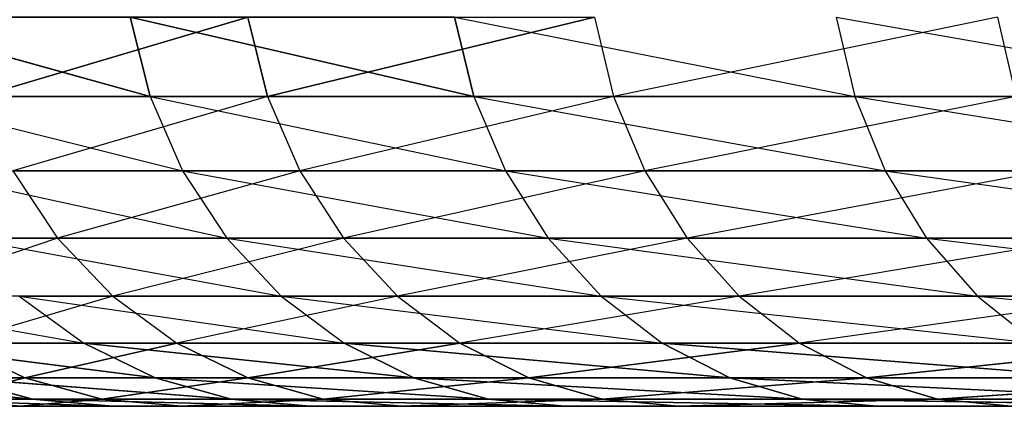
# Model space of a CAD drawing. Extents: x 7 to 15.9, y 0 to 36.5.
# Tile 8 of 256: x 7.517 to 7.5589, y 0 to 0.0164. Entities that reach past the tile are written whole.
import ezdxf

# ---------------------------------------------------------------- set-up
doc = ezdxf.new("R2010")
doc.units = 0
doc.header["$LTSCALE"] = 2.54
doc.layers.get('0').update_dxf_attribs({"color": 13, "linetype": 'CONTINUOUS'})

# ---------------------------------------------------------------- blocks, each defined once
blk = doc.blocks.new('SZCZOTKA_WC_EQULA_STL')
at = {"color": 0}
for p, q in [((7.510445, 0.016527, 18.551259), (7.522591, 0.01316, 18.585655)), ((7.510445, 0.016527, 18.551259), (7.522591, 0.01316, 18.585655)), ((7.526757, 0.016527, 18.228987), (7.515349, 0.01316, 18.263635)), ((7.526757, 0.016527, 18.228987), (7.515349, 0.01316, 18.263635)), ((7.521744, 0.016527, 18.585966), (7.536369, 0.01316, 18.619383)), ((7.521744, 0.016527, 18.585966), (7.536369, 0.01316, 18.619383)), ((7.521744, 0.016527, 18.585966), (7.522591, 0.01316, 18.585655)), ((7.521744, 0.016527, 18.585966), (7.522591, 0.01316, 18.585655)), ((7.526757, 0.016527, 18.228987), (7.527595, 0.01316, 18.229323)), ((7.526757, 0.016527, 18.228987), (7.527595, 0.01316, 18.229323)), ((7.541503, 0.016527, 18.195599), (7.527595, 0.01316, 18.229323)), ((7.541503, 0.016527, 18.195599), (7.527595, 0.01316, 18.229323)), ((7.535546, 0.016527, 18.619757), (7.552572, 0.01316, 18.652017)), ((7.535546, 0.016527, 18.619757), (7.536369, 0.01316, 18.619383)), ((7.541503, 0.016527, 18.195599), (7.542314, 0.01316, 18.195993)), ((7.558646, 0.016527, 18.163376), (7.542314, 0.01316, 18.195993)), ((7.551778, 0.016527, 18.652448), (7.571112, 0.01316, 18.68338)), ((7.551778, 0.016527, 18.652448), (7.552572, 0.01316, 18.652017)), ((7.558646, 0.016527, 18.163376), (7.559427, 0.01316, 18.163829)), ((7.511314, 0.01316, 18.551012), (7.523975, 0.01, 18.585149)), ((7.511314, 0.01316, 18.551012), (7.522591, 0.01316, 18.585655)), ((7.527595, 0.01316, 18.229323), (7.515349, 0.01316, 18.263635)), ((7.527595, 0.01316, 18.229323), (7.516753, 0.01, 18.264081)), ((7.522591, 0.01316, 18.585655), (7.537711, 0.01, 18.618777)), ((7.522591, 0.01316, 18.585655), (7.523975, 0.01, 18.585149)), ((7.522591, 0.01316, 18.585655), (7.536369, 0.01316, 18.619383)), ((7.527595, 0.01316, 18.229323), (7.528963, 0.01, 18.229868)), ((7.542314, 0.01316, 18.195993), (7.527595, 0.01316, 18.229323)), ((7.542314, 0.01316, 18.195993), (7.528963, 0.01, 18.229868)), ((7.536369, 0.01316, 18.619383), (7.552572, 0.01316, 18.652017)), ((7.536369, 0.01316, 18.619383), (7.553867, 0.01, 18.651314)), ((7.536369, 0.01316, 18.619383), (7.537711, 0.01, 18.618777)), ((7.559427, 0.01316, 18.163829), (7.542314, 0.01316, 18.195993)), ((7.542314, 0.01316, 18.195993), (7.543639, 0.01, 18.196638)), ((7.559427, 0.01316, 18.163829), (7.543639, 0.01, 18.196638)), ((7.552572, 0.01316, 18.652017), (7.571112, 0.01316, 18.68338)), ((7.552572, 0.01316, 18.652017), (7.572353, 0.01, 18.682584)), ((7.552572, 0.01316, 18.652017), (7.553867, 0.01, 18.651314)), ((7.51273, 0.01, 18.550607), (7.523975, 0.01, 18.585149)), ((7.51273, 0.01, 18.550607), (7.525852, 0.007144, 18.58446)), ((7.528963, 0.01, 18.229868), (7.516753, 0.01, 18.264081)), ((7.516753, 0.01, 18.264081), (7.518659, 0.007144, 18.264682)), ((7.528963, 0.01, 18.229868), (7.518659, 0.007144, 18.264682)), ((7.523975, 0.01, 18.585149), (7.537711, 0.01, 18.618777)), ((7.523975, 0.01, 18.585149), (7.539534, 0.007144, 18.617955)), ((7.523975, 0.01, 18.585149), (7.525852, 0.007144, 18.58446)), ((7.543639, 0.01, 18.196638), (7.528963, 0.01, 18.229868)), ((7.528963, 0.01, 18.229868), (7.530821, 0.007144, 18.230608)), ((7.543639, 0.01, 18.196638), (7.530821, 0.007144, 18.230608)), ((7.537711, 0.01, 18.618777), (7.553867, 0.01, 18.651314)), ((7.537711, 0.01, 18.618777), (7.555624, 0.007144, 18.65036)), ((7.537711, 0.01, 18.618777), (7.539534, 0.007144, 18.617955)), ((7.560701, 0.01, 18.164568), (7.543639, 0.01, 18.196638)), ((7.543639, 0.01, 18.196638), (7.545438, 0.007144, 18.197511)), ((7.560701, 0.01, 18.164568), (7.545438, 0.007144, 18.197511)), ((7.553867, 0.01, 18.651314), (7.572353, 0.01, 18.682584)), ((7.553867, 0.01, 18.651314), (7.574036, 0.007144, 18.681505)), ((7.553867, 0.01, 18.651314), (7.555624, 0.007144, 18.65036)), ((7.518659, 0.007144, 18.264682), (7.509018, 0.007144, 18.299554)), ((7.518659, 0.007144, 18.264682), (7.511417, 0.004679, 18.300125)), ((7.514652, 0.007144, 18.550058), (7.525852, 0.007144, 18.58446)), ((7.514652, 0.007144, 18.550058), (7.528167, 0.004679, 18.583612)), ((7.530821, 0.007144, 18.230608), (7.518659, 0.007144, 18.264682)), ((7.518659, 0.007144, 18.264682), (7.52101, 0.004679, 18.265427)), ((7.530821, 0.007144, 18.230608), (7.52101, 0.004679, 18.265427)), ((7.525852, 0.007144, 18.58446), (7.539534, 0.007144, 18.617955)), ((7.525852, 0.007144, 18.58446), (7.54178, 0.004679, 18.61694)), ((7.525852, 0.007144, 18.58446), (7.528167, 0.004679, 18.583612)), ((7.545438, 0.007144, 18.197511), (7.530821, 0.007144, 18.230608)), ((7.530821, 0.007144, 18.230608), (7.533112, 0.004679, 18.23152)), ((7.545438, 0.007144, 18.197511), (7.533112, 0.004679, 18.23152)), ((7.539534, 0.007144, 18.617955), (7.555624, 0.007144, 18.65036)), ((7.539534, 0.007144, 18.617955), (7.55779, 0.004679, 18.649185)), ((7.539534, 0.007144, 18.617955), (7.54178, 0.004679, 18.61694)), ((7.562431, 0.007144, 18.16557), (7.545438, 0.007144, 18.197511)), ((7.545438, 0.007144, 18.197511), (7.547655, 0.004679, 18.198589)), ((7.562431, 0.007144, 18.16557), (7.547655, 0.004679, 18.198589)), ((7.555624, 0.007144, 18.65036), (7.574036, 0.007144, 18.681505)), ((7.555624, 0.007144, 18.65036), (7.57611, 0.004679, 18.680173)), ((7.555624, 0.007144, 18.65036), (7.55779, 0.004679, 18.649185)), ((7.508407, 0.004679, 18.514426), (7.519769, 0.00268, 18.548596)), ((7.52101, 0.004679, 18.265427), (7.511417, 0.004679, 18.300125)), ((7.52101, 0.004679, 18.265427), (7.514195, 0.00268, 18.300786)), ((7.517023, 0.004679, 18.54938), (7.528167, 0.004679, 18.583612)), ((7.517023, 0.004679, 18.54938), (7.530849, 0.00268, 18.582629)), ((7.517023, 0.004679, 18.54938), (7.519769, 0.00268, 18.548596)), ((7.533112, 0.004679, 18.23152), (7.52101, 0.004679, 18.265427)), ((7.52101, 0.004679, 18.265427), (7.523734, 0.00268, 18.266287)), ((7.533112, 0.004679, 18.23152), (7.523734, 0.00268, 18.266287)), ((7.528167, 0.004679, 18.583612), (7.54178, 0.004679, 18.61694)), ((7.528167, 0.004679, 18.583612), (7.544382, 0.00268, 18.615764)), ((7.528167, 0.004679, 18.583612), (7.530849, 0.00268, 18.582629)), ((7.547655, 0.004679, 18.198589), (7.533112, 0.004679, 18.23152)), ((7.533112, 0.004679, 18.23152), (7.535764, 0.00268, 18.232578)), ((7.547655, 0.004679, 18.198589), (7.535764, 0.00268, 18.232578)), ((7.54178, 0.004679, 18.61694), (7.55779, 0.004679, 18.649185)), ((7.54178, 0.004679, 18.61694), (7.5603, 0.00268, 18.647821)), ((7.54178, 0.004679, 18.61694), (7.544382, 0.00268, 18.615764)), ((7.564564, 0.004679, 18.166808), (7.547655, 0.004679, 18.198589)), ((7.547655, 0.004679, 18.198589), (7.550224, 0.00268, 18.199837)), ((7.564564, 0.004679, 18.166808), (7.550224, 0.00268, 18.199837)), ((7.55779, 0.004679, 18.649185), (7.57611, 0.004679, 18.680173)), ((7.55779, 0.004679, 18.649185), (7.578514, 0.00268, 18.678633)), ((7.55779, 0.004679, 18.649185), (7.5603, 0.00268, 18.647821)), ((7.511203, 0.00268, 18.513844), (7.519769, 0.00268, 18.548596)), ((7.511203, 0.00268, 18.513844), (7.522807, 0.001206, 18.547728)), ((7.511203, 0.00268, 18.513844), (7.522807, 0.001206, 18.547728)), ((7.514195, 0.00268, 18.300786), (7.517269, 0.001206, 18.301515)), ((7.514195, 0.00268, 18.300786), (7.517269, 0.001206, 18.301515)), ((7.523734, 0.00268, 18.266287), (7.514195, 0.00268, 18.300786)), ((7.523734, 0.00268, 18.266287), (7.517269, 0.001206, 18.301515)), ((7.523734, 0.00268, 18.266287), (7.517269, 0.001206, 18.301515)), ((7.519769, 0.00268, 18.548596), (7.530849, 0.00268, 18.582629)), ((7.519769, 0.00268, 18.548596), (7.533815, 0.001206, 18.581543)), ((7.519769, 0.00268, 18.548596), (7.533815, 0.001206, 18.581543)), ((7.519769, 0.00268, 18.548596), (7.522807, 0.001206, 18.547728)), ((7.519769, 0.00268, 18.548596), (7.522807, 0.001206, 18.547728)), ((7.523734, 0.00268, 18.266287), (7.526746, 0.001206, 18.267239)), ((7.523734, 0.00268, 18.266287), (7.526746, 0.001206, 18.267239)), ((7.535764, 0.00268, 18.232578), (7.523734, 0.00268, 18.266287)), ((7.535764, 0.00268, 18.232578), (7.526746, 0.001206, 18.267239)), ((7.535764, 0.00268, 18.232578), (7.526746, 0.001206, 18.267239)), ((7.530849, 0.00268, 18.582629), (7.544382, 0.00268, 18.615764)), ((7.530849, 0.00268, 18.582629), (7.547263, 0.001206, 18.614464)), ((7.530849, 0.00268, 18.582629), (7.547263, 0.001206, 18.614464)), ((7.530849, 0.00268, 18.582629), (7.533815, 0.001206, 18.581543)), ((7.530849, 0.00268, 18.582629), (7.533815, 0.001206, 18.581543)), ((7.535764, 0.00268, 18.232578), (7.538699, 0.001206, 18.233748)), ((7.535764, 0.00268, 18.232578), (7.538699, 0.001206, 18.233748)), ((7.550224, 0.00268, 18.199837), (7.535764, 0.00268, 18.232578)), ((7.550224, 0.00268, 18.199837), (7.538699, 0.001206, 18.233748)), ((7.550224, 0.00268, 18.199837), (7.538699, 0.001206, 18.233748)), ((7.544382, 0.00268, 18.615764), (7.5603, 0.00268, 18.647821)), ((7.544382, 0.00268, 18.615764), (7.563076, 0.001206, 18.646313)), ((7.544382, 0.00268, 18.615764), (7.563076, 0.001206, 18.646313)), ((7.544382, 0.00268, 18.615764), (7.547263, 0.001206, 18.614464)), ((7.544382, 0.00268, 18.615764), (7.547263, 0.001206, 18.614464)), ((7.550224, 0.00268, 18.199837), (7.553065, 0.001206, 18.201219)), ((7.550224, 0.00268, 18.199837), (7.553065, 0.001206, 18.201219)), ((7.567034, 0.00268, 18.168239), (7.550224, 0.00268, 18.199837)), ((7.567034, 0.00268, 18.168239), (7.553065, 0.001206, 18.201219)), ((7.567034, 0.00268, 18.168239), (7.553065, 0.001206, 18.201219)), ((7.508328, 0.001206, 18.478145), (7.517593, 0.000304, 18.512515)), ((7.508328, 0.001206, 18.478145), (7.517593, 0.000304, 18.512515)), ((7.517269, 0.001206, 18.301515), (7.51032, 0.001206, 18.336391)), ((7.517269, 0.001206, 18.301515), (7.51032, 0.001206, 18.336391)), ((7.517269, 0.001206, 18.301515), (7.513644, 0.000304, 18.336926)), ((7.517269, 0.001206, 18.301515), (7.513644, 0.000304, 18.336926)), ((7.514297, 0.001206, 18.513202), (7.522807, 0.001206, 18.547728)), ((7.514297, 0.001206, 18.513202), (7.522807, 0.001206, 18.547728)), ((7.514297, 0.001206, 18.513202), (7.526044, 0.000304, 18.546803)), ((7.514297, 0.001206, 18.513202), (7.526044, 0.000304, 18.546803)), ((7.514297, 0.001206, 18.513202), (7.517593, 0.000304, 18.512515)), ((7.514297, 0.001206, 18.513202), (7.517593, 0.000304, 18.512515)), ((7.526746, 0.001206, 18.267239), (7.517269, 0.001206, 18.301515)), ((7.517269, 0.001206, 18.301515), (7.520545, 0.000304, 18.302293)), ((7.517269, 0.001206, 18.301515), (7.520545, 0.000304, 18.302293)), ((7.526746, 0.001206, 18.267239), (7.517269, 0.001206, 18.301515)), ((7.526746, 0.001206, 18.267239), (7.520545, 0.000304, 18.302293)), ((7.526746, 0.001206, 18.267239), (7.520545, 0.000304, 18.302293)), ((7.522807, 0.001206, 18.547728), (7.533815, 0.001206, 18.581543)), ((7.522807, 0.001206, 18.547728), (7.533815, 0.001206, 18.581543)), ((7.522807, 0.001206, 18.547728), (7.536977, 0.000304, 18.580385)), ((7.522807, 0.001206, 18.547728), (7.536977, 0.000304, 18.580385)), ((7.522807, 0.001206, 18.547728), (7.526044, 0.000304, 18.546803)), ((7.522807, 0.001206, 18.547728), (7.526044, 0.000304, 18.546803)), ((7.538699, 0.001206, 18.233748), (7.526746, 0.001206, 18.267239)), ((7.526746, 0.001206, 18.267239), (7.529956, 0.000304, 18.268256)), ((7.526746, 0.001206, 18.267239), (7.529956, 0.000304, 18.268256)), ((7.538699, 0.001206, 18.233748), (7.526746, 0.001206, 18.267239)), ((7.538699, 0.001206, 18.233748), (7.529956, 0.000304, 18.268256)), ((7.538699, 0.001206, 18.233748), (7.529956, 0.000304, 18.268256)), ((7.533815, 0.001206, 18.581543), (7.547263, 0.001206, 18.614464)), ((7.533815, 0.001206, 18.581543), (7.547263, 0.001206, 18.614464)), ((7.533815, 0.001206, 18.581543), (7.550331, 0.000304, 18.613077)), ((7.533815, 0.001206, 18.581543), (7.550331, 0.000304, 18.613077)), ((7.533815, 0.001206, 18.581543), (7.536977, 0.000304, 18.580385)), ((7.533815, 0.001206, 18.581543), (7.536977, 0.000304, 18.580385)), ((7.553065, 0.001206, 18.201219), (7.538699, 0.001206, 18.233748)), ((7.538699, 0.001206, 18.233748), (7.541827, 0.000304, 18.234995)), ((7.538699, 0.001206, 18.233748), (7.541827, 0.000304, 18.234995)), ((7.553065, 0.001206, 18.201219), (7.538699, 0.001206, 18.233748)), ((7.553065, 0.001206, 18.201219), (7.541827, 0.000304, 18.234995)), ((7.553065, 0.001206, 18.201219), (7.541827, 0.000304, 18.234995)), ((7.547263, 0.001206, 18.614464), (7.563076, 0.001206, 18.646313)), ((7.547263, 0.001206, 18.614464), (7.563076, 0.001206, 18.646313)), ((7.547263, 0.001206, 18.614464), (7.566035, 0.000304, 18.644707)), ((7.547263, 0.001206, 18.614464), (7.566035, 0.000304, 18.644707)), ((7.547263, 0.001206, 18.614464), (7.550331, 0.000304, 18.613077)), ((7.547263, 0.001206, 18.614464), (7.550331, 0.000304, 18.613077)), ((7.569768, 0.001206, 18.169824), (7.553065, 0.001206, 18.201219)), ((7.553065, 0.001206, 18.201219), (7.556094, 0.000304, 18.20269)), ((7.553065, 0.001206, 18.201219), (7.556094, 0.000304, 18.20269)), ((7.569768, 0.001206, 18.169824), (7.553065, 0.001206, 18.201219)), ((7.569768, 0.001206, 18.169824), (7.556094, 0.000304, 18.20269)), ((7.569768, 0.001206, 18.169824), (7.556094, 0.000304, 18.20269)), ((7.510976, 0, 18.407291), (7.777468, 0, 17.984105)), ((7.510976, 0, 18.407291), (7.777468, 0, 17.984105)), ((7.511667, 0.000304, 18.477701), (7.517593, 0.000304, 18.512515)), ((7.511667, 0.000304, 18.477701), (7.517593, 0.000304, 18.512515)), ((7.511667, 0.000304, 18.477701), (7.520993, 0, 18.511807)), ((7.511667, 0.000304, 18.477701), (7.520993, 0, 18.511807)), ((7.511765, 0, 18.442343), (7.777468, 0, 17.984105)), ((7.511765, 0, 18.442343), (7.777468, 0, 17.984105)), ((7.512749, 0, 18.372273), (7.777468, 0, 17.984105)), ((7.512749, 0, 18.372273), (7.777468, 0, 17.984105)), ((7.512749, 0, 18.372273), (7.517072, 0, 18.33748)), ((7.512749, 0, 18.372273), (7.517072, 0, 18.33748)), ((7.520545, 0.000304, 18.302293), (7.513644, 0.000304, 18.336926)), ((7.513644, 0.000304, 18.336926), (7.517072, 0, 18.33748)), ((7.513644, 0.000304, 18.336926), (7.517072, 0, 18.33748)), ((7.520545, 0.000304, 18.302293), (7.513644, 0.000304, 18.336926)), ((7.520993, 0, 18.511807), (7.515109, 0, 18.477245)), ((7.515109, 0, 18.477245), (7.777468, 0, 17.984105)), ((7.515109, 0, 18.477245), (7.777468, 0, 17.984105)), ((7.520993, 0, 18.511807), (7.515109, 0, 18.477245)), ((7.520545, 0.000304, 18.302293), (7.517072, 0, 18.33748)), ((7.520545, 0.000304, 18.302293), (7.517072, 0, 18.33748)), ((7.517072, 0, 18.33748), (7.777468, 0, 17.984105)), ((7.517072, 0, 18.33748), (7.777468, 0, 17.984105)), ((7.517072, 0, 18.33748), (7.523924, 0, 18.303094)), ((7.517072, 0, 18.33748), (7.523924, 0, 18.303094)), ((7.517593, 0.000304, 18.512515), (7.526044, 0.000304, 18.546803)), ((7.517593, 0.000304, 18.512515), (7.526044, 0.000304, 18.546803)), ((7.517593, 0.000304, 18.512515), (7.529385, 0, 18.54585)), ((7.517593, 0.000304, 18.512515), (7.529385, 0, 18.54585)), ((7.517593, 0.000304, 18.512515), (7.520993, 0, 18.511807)), ((7.517593, 0.000304, 18.512515), (7.520993, 0, 18.511807)), ((7.529956, 0.000304, 18.268256), (7.520545, 0.000304, 18.302293)), ((7.520545, 0.000304, 18.302293), (7.523924, 0, 18.303094)), ((7.520545, 0.000304, 18.302293), (7.523924, 0, 18.303094)), ((7.529956, 0.000304, 18.268256), (7.520545, 0.000304, 18.302293)), ((7.529385, 0, 18.54585), (7.520993, 0, 18.511807)), ((7.520993, 0, 18.511807), (7.777468, 0, 17.984105)), ((7.520993, 0, 18.511807), (7.777468, 0, 17.984105)), ((7.529385, 0, 18.54585), (7.520993, 0, 18.511807)), ((7.529956, 0.000304, 18.268256), (7.523924, 0, 18.303094)), ((7.529956, 0.000304, 18.268256), (7.523924, 0, 18.303094)), ((7.523924, 0, 18.303094), (7.777468, 0, 17.984105)), ((7.523924, 0, 18.303094), (7.533268, 0, 18.269302)), ((7.523924, 0, 18.303094), (7.777468, 0, 17.984105)), ((7.523924, 0, 18.303094), (7.533268, 0, 18.269302)), ((7.526044, 0.000304, 18.546803), (7.536977, 0.000304, 18.580385)), ((7.526044, 0.000304, 18.546803), (7.536977, 0.000304, 18.580385)), ((7.526044, 0.000304, 18.546803), (7.540238, 0, 18.57919)), ((7.526044, 0.000304, 18.546803), (7.540238, 0, 18.57919)), ((7.526044, 0.000304, 18.546803), (7.529385, 0, 18.54585)), ((7.526044, 0.000304, 18.546803), (7.529385, 0, 18.54585)), ((7.540238, 0, 18.57919), (7.529385, 0, 18.54585)), ((7.529385, 0, 18.54585), (7.777468, 0, 17.984105)), ((7.529385, 0, 18.54585), (7.777468, 0, 17.984105)), ((7.540238, 0, 18.57919), (7.529385, 0, 18.54585)), ((7.541827, 0.000304, 18.234995), (7.529956, 0.000304, 18.268256)), ((7.529956, 0.000304, 18.268256), (7.533268, 0, 18.269302)), ((7.529956, 0.000304, 18.268256), (7.533268, 0, 18.269302)), ((7.541827, 0.000304, 18.234995), (7.529956, 0.000304, 18.268256)), ((7.541827, 0.000304, 18.234995), (7.533268, 0, 18.269302)), ((7.541827, 0.000304, 18.234995), (7.533268, 0, 18.269302)), ((7.533268, 0, 18.269302), (7.777468, 0, 17.984105)), ((7.533268, 0, 18.269302), (7.777468, 0, 17.984105)), ((7.533268, 0, 18.269302), (7.545053, 0, 18.236281)), ((7.533268, 0, 18.269302), (7.545053, 0, 18.236281)), ((7.536977, 0.000304, 18.580385), (7.550331, 0.000304, 18.613077)), ((7.536977, 0.000304, 18.580385), (7.550331, 0.000304, 18.613077)), ((7.536977, 0.000304, 18.580385), (7.553497, 0, 18.611647)), ((7.536977, 0.000304, 18.580385), (7.553497, 0, 18.611647)), ((7.536977, 0.000304, 18.580385), (7.540238, 0, 18.57919)), ((7.536977, 0.000304, 18.580385), (7.540238, 0, 18.57919)), ((7.553497, 0, 18.611647), (7.540238, 0, 18.57919)), ((7.540238, 0, 18.57919), (7.777468, 0, 17.984105)), ((7.540238, 0, 18.57919), (7.777468, 0, 17.984105)), ((7.553497, 0, 18.611647), (7.540238, 0, 18.57919)), ((7.556094, 0.000304, 18.20269), (7.541827, 0.000304, 18.234995)), ((7.541827, 0.000304, 18.234995), (7.545053, 0, 18.236281)), ((7.541827, 0.000304, 18.234995), (7.545053, 0, 18.236281)), ((7.556094, 0.000304, 18.20269), (7.541827, 0.000304, 18.234995)), ((7.556094, 0.000304, 18.20269), (7.545053, 0, 18.236281)), ((7.556094, 0.000304, 18.20269), (7.545053, 0, 18.236281)), ((7.689097, 0, 18.040805), (7.545053, 0, 18.236281)), ((7.545053, 0, 18.236281), (7.662659, 0, 18.063832)), ((7.689097, 0, 18.040805), (7.545053, 0, 18.236281)), ((7.717146, 0, 18.019769), (7.545053, 0, 18.236281)), ((7.545053, 0, 18.236281), (7.777468, 0, 17.984105)), ((7.545053, 0, 18.236281), (7.777468, 0, 17.984105)), ((7.545053, 0, 18.236281), (7.746655, 0, 18.000835)), ((7.545053, 0, 18.236281), (7.746655, 0, 18.000835)), ((7.717146, 0, 18.019769), (7.545053, 0, 18.236281)), ((7.615168, 0, 18.115361), (7.545053, 0, 18.236281)), ((7.545053, 0, 18.236281), (7.559218, 0, 18.20421)), ((7.615168, 0, 18.115361), (7.545053, 0, 18.236281)), ((7.637971, 0, 18.08873), (7.545053, 0, 18.236281)), ((7.637971, 0, 18.08873), (7.545053, 0, 18.236281)), ((7.545053, 0, 18.236281), (7.662659, 0, 18.063832)), ((7.545053, 0, 18.236281), (7.559218, 0, 18.20421)), ((7.550331, 0.000304, 18.613077), (7.566035, 0.000304, 18.644707)), ((7.550331, 0.000304, 18.613077), (7.566035, 0.000304, 18.644707)), ((7.550331, 0.000304, 18.613077), (7.569088, 0, 18.64305)), ((7.550331, 0.000304, 18.613077), (7.569088, 0, 18.64305)), ((7.550331, 0.000304, 18.613077), (7.553497, 0, 18.611647)), ((7.550331, 0.000304, 18.613077), (7.553497, 0, 18.611647)), ((7.569088, 0, 18.64305), (7.553497, 0, 18.611647)), ((7.553497, 0, 18.611647), (7.777468, 0, 17.984105)), ((7.553497, 0, 18.611647), (7.777468, 0, 17.984105)), ((7.569088, 0, 18.64305), (7.553497, 0, 18.611647)), ((7.572681, 0.000304, 18.171513), (7.556094, 0.000304, 18.20269)), ((7.556094, 0.000304, 18.20269), (7.559218, 0, 18.20421)), ((7.556094, 0.000304, 18.20269), (7.559218, 0, 18.20421)), ((7.572681, 0.000304, 18.171513), (7.556094, 0.000304, 18.20269))]:
    blk.add_line(p, q, dxfattribs=at)
mesh = blk.add_polyface(dxfattribs=at)
corners = [(7.510445, 0.016527, 18.551259), (7.522591, 0.01316, 18.585655), (7.521744, 0.016527, 18.585966)]
mesh.append_faces([[corners[k] for k in face] for face in [(0, 1, 2)]], dxfattribs={"color": 0})
mesh = blk.add_polyface(dxfattribs=at)
corners = [(7.510445, 0.016527, 18.551259), (7.511314, 0.01316, 18.551012), (7.522591, 0.01316, 18.585655)]
mesh.append_faces([[corners[k] for k in face] for face in [(0, 1, 2)]], dxfattribs={"color": 0})
mesh = blk.add_polyface(dxfattribs=at)
corners = [(7.526757, 0.016527, 18.228987), (7.515349, 0.01316, 18.263635), (7.514488, 0.016527, 18.263364)]
mesh.append_faces([[corners[k] for k in face] for face in [(0, 1, 2)]], dxfattribs={"color": 0})
mesh = blk.add_polyface(dxfattribs=at)
corners = [(7.526757, 0.016527, 18.228987), (7.527595, 0.01316, 18.229323), (7.515349, 0.01316, 18.263635)]
mesh.append_faces([[corners[k] for k in face] for face in [(0, 1, 2)]], dxfattribs={"color": 0})
mesh = blk.add_polyface(dxfattribs=at)
corners = [(7.521744, 0.016527, 18.585966), (7.536369, 0.01316, 18.619383), (7.535546, 0.016527, 18.619757)]
mesh.append_faces([[corners[k] for k in face] for face in [(0, 1, 2)]], dxfattribs={"color": 0})
mesh = blk.add_polyface(dxfattribs=at)
corners = [(7.521744, 0.016527, 18.585966), (7.522591, 0.01316, 18.585655), (7.536369, 0.01316, 18.619383)]
mesh.append_faces([[corners[k] for k in face] for face in [(0, 1, 2)]], dxfattribs={"color": 0})
mesh = blk.add_polyface(dxfattribs=at)
corners = [(7.541503, 0.016527, 18.195599), (7.527595, 0.01316, 18.229323), (7.526757, 0.016527, 18.228987)]
mesh.append_faces([[corners[k] for k in face] for face in [(0, 1, 2)]], dxfattribs={"color": 0})
mesh = blk.add_polyface(dxfattribs=at)
corners = [(7.541503, 0.016527, 18.195599), (7.542314, 0.01316, 18.195993), (7.527595, 0.01316, 18.229323)]
mesh.append_faces([[corners[k] for k in face] for face in [(0, 1, 2)]], dxfattribs={"color": 0})
mesh = blk.add_polyface(dxfattribs=at)
corners = [(7.51032, 0.001206, 18.336391), (7.514195, 0.00268, 18.300786), (7.517269, 0.001206, 18.301515)]
mesh.append_faces([[corners[k] for k in face] for face in [(0, 1, 2)]], dxfattribs={"color": 0})
mesh = blk.add_polyface(dxfattribs=at)
corners = [(7.519769, 0.00268, 18.548596), (7.511203, 0.00268, 18.513844), (7.522807, 0.001206, 18.547728)]
mesh.append_faces([[corners[k] for k in face] for face in [(0, 1, 2)]], dxfattribs={"color": 0})
mesh = blk.add_polyface(dxfattribs=at)
corners = [(7.522807, 0.001206, 18.547728), (7.511203, 0.00268, 18.513844), (7.514297, 0.001206, 18.513202)]
mesh.append_faces([[corners[k] for k in face] for face in [(0, 1, 2)]], dxfattribs={"color": 0})
mesh = blk.add_polyface(dxfattribs=at)
corners = [(7.517269, 0.001206, 18.301515), (7.514195, 0.00268, 18.300786), (7.523734, 0.00268, 18.266287)]
mesh.append_faces([[corners[k] for k in face] for face in [(0, 1, 2)]], dxfattribs={"color": 0})
mesh = blk.add_polyface(dxfattribs=at)
corners = [(7.517269, 0.001206, 18.301515), (7.523734, 0.00268, 18.266287), (7.526746, 0.001206, 18.267239)]
mesh.append_faces([[corners[k] for k in face] for face in [(0, 1, 2)]], dxfattribs={"color": 0})
mesh = blk.add_polyface(dxfattribs=at)
corners = [(7.530849, 0.00268, 18.582629), (7.519769, 0.00268, 18.548596), (7.533815, 0.001206, 18.581543)]
mesh.append_faces([[corners[k] for k in face] for face in [(0, 1, 2)]], dxfattribs={"color": 0})
mesh = blk.add_polyface(dxfattribs=at)
corners = [(7.533815, 0.001206, 18.581543), (7.519769, 0.00268, 18.548596), (7.522807, 0.001206, 18.547728)]
mesh.append_faces([[corners[k] for k in face] for face in [(0, 1, 2)]], dxfattribs={"color": 0})
mesh = blk.add_polyface(dxfattribs=at)
corners = [(7.526746, 0.001206, 18.267239), (7.523734, 0.00268, 18.266287), (7.535764, 0.00268, 18.232578)]
mesh.append_faces([[corners[k] for k in face] for face in [(0, 1, 2)]], dxfattribs={"color": 0})
mesh = blk.add_polyface(dxfattribs=at)
corners = [(7.526746, 0.001206, 18.267239), (7.535764, 0.00268, 18.232578), (7.538699, 0.001206, 18.233748)]
mesh.append_faces([[corners[k] for k in face] for face in [(0, 1, 2)]], dxfattribs={"color": 0})
mesh = blk.add_polyface(dxfattribs=at)
corners = [(7.544382, 0.00268, 18.615764), (7.530849, 0.00268, 18.582629), (7.547263, 0.001206, 18.614464)]
mesh.append_faces([[corners[k] for k in face] for face in [(0, 1, 2)]], dxfattribs={"color": 0})
mesh = blk.add_polyface(dxfattribs=at)
corners = [(7.547263, 0.001206, 18.614464), (7.530849, 0.00268, 18.582629), (7.533815, 0.001206, 18.581543)]
mesh.append_faces([[corners[k] for k in face] for face in [(0, 1, 2)]], dxfattribs={"color": 0})
mesh = blk.add_polyface(dxfattribs=at)
corners = [(7.538699, 0.001206, 18.233748), (7.535764, 0.00268, 18.232578), (7.550224, 0.00268, 18.199837)]
mesh.append_faces([[corners[k] for k in face] for face in [(0, 1, 2)]], dxfattribs={"color": 0})
mesh = blk.add_polyface(dxfattribs=at)
corners = [(7.538699, 0.001206, 18.233748), (7.550224, 0.00268, 18.199837), (7.553065, 0.001206, 18.201219)]
mesh.append_faces([[corners[k] for k in face] for face in [(0, 1, 2)]], dxfattribs={"color": 0})
mesh = blk.add_polyface(dxfattribs=at)
corners = [(7.5603, 0.00268, 18.647821), (7.544382, 0.00268, 18.615764), (7.563076, 0.001206, 18.646313)]
mesh.append_faces([[corners[k] for k in face] for face in [(0, 1, 2)]], dxfattribs={"color": 0})
mesh = blk.add_polyface(dxfattribs=at)
corners = [(7.563076, 0.001206, 18.646313), (7.544382, 0.00268, 18.615764), (7.547263, 0.001206, 18.614464)]
mesh.append_faces([[corners[k] for k in face] for face in [(0, 1, 2)]], dxfattribs={"color": 0})
mesh = blk.add_polyface(dxfattribs=at)
corners = [(7.553065, 0.001206, 18.201219), (7.550224, 0.00268, 18.199837), (7.567034, 0.00268, 18.168239)]
mesh.append_faces([[corners[k] for k in face] for face in [(0, 1, 2)]], dxfattribs={"color": 0})
mesh = blk.add_polyface(dxfattribs=at)
corners = [(7.553065, 0.001206, 18.201219), (7.567034, 0.00268, 18.168239), (7.569768, 0.001206, 18.169824)]
mesh.append_faces([[corners[k] for k in face] for face in [(0, 1, 2)]], dxfattribs={"color": 0})
mesh = blk.add_polyface(dxfattribs=at)
corners = [(7.514297, 0.001206, 18.513202), (7.508328, 0.001206, 18.478145), (7.517593, 0.000304, 18.512515)]
mesh.append_faces([[corners[k] for k in face] for face in [(0, 1, 2)]], dxfattribs={"color": 0})
mesh = blk.add_polyface(dxfattribs=at)
corners = [(7.517593, 0.000304, 18.512515), (7.508328, 0.001206, 18.478145), (7.511667, 0.000304, 18.477701)]
mesh.append_faces([[corners[k] for k in face] for face in [(0, 1, 2)]], dxfattribs={"color": 0})
mesh = blk.add_polyface(dxfattribs=at)
corners = [(7.513644, 0.000304, 18.336926), (7.51032, 0.001206, 18.336391), (7.517269, 0.001206, 18.301515)]
mesh.append_faces([[corners[k] for k in face] for face in [(0, 1, 2)]], dxfattribs={"color": 0})
mesh = blk.add_polyface(dxfattribs=at)
corners = [(7.513644, 0.000304, 18.336926), (7.517269, 0.001206, 18.301515), (7.520545, 0.000304, 18.302293)]
mesh.append_faces([[corners[k] for k in face] for face in [(0, 1, 2)]], dxfattribs={"color": 0})
mesh = blk.add_polyface(dxfattribs=at)
corners = [(7.522807, 0.001206, 18.547728), (7.514297, 0.001206, 18.513202), (7.526044, 0.000304, 18.546803)]
mesh.append_faces([[corners[k] for k in face] for face in [(0, 1, 2)]], dxfattribs={"color": 0})
mesh = blk.add_polyface(dxfattribs=at)
corners = [(7.526044, 0.000304, 18.546803), (7.514297, 0.001206, 18.513202), (7.517593, 0.000304, 18.512515)]
mesh.append_faces([[corners[k] for k in face] for face in [(0, 1, 2)]], dxfattribs={"color": 0})
mesh = blk.add_polyface(dxfattribs=at)
corners = [(7.520545, 0.000304, 18.302293), (7.517269, 0.001206, 18.301515), (7.526746, 0.001206, 18.267239)]
mesh.append_faces([[corners[k] for k in face] for face in [(0, 1, 2)]], dxfattribs={"color": 0})
mesh = blk.add_polyface(dxfattribs=at)
corners = [(7.520545, 0.000304, 18.302293), (7.526746, 0.001206, 18.267239), (7.529956, 0.000304, 18.268256)]
mesh.append_faces([[corners[k] for k in face] for face in [(0, 1, 2)]], dxfattribs={"color": 0})
mesh = blk.add_polyface(dxfattribs=at)
corners = [(7.533815, 0.001206, 18.581543), (7.522807, 0.001206, 18.547728), (7.536977, 0.000304, 18.580385)]
mesh.append_faces([[corners[k] for k in face] for face in [(0, 1, 2)]], dxfattribs={"color": 0})
mesh = blk.add_polyface(dxfattribs=at)
corners = [(7.536977, 0.000304, 18.580385), (7.522807, 0.001206, 18.547728), (7.526044, 0.000304, 18.546803)]
mesh.append_faces([[corners[k] for k in face] for face in [(0, 1, 2)]], dxfattribs={"color": 0})
mesh = blk.add_polyface(dxfattribs=at)
corners = [(7.529956, 0.000304, 18.268256), (7.526746, 0.001206, 18.267239), (7.538699, 0.001206, 18.233748)]
mesh.append_faces([[corners[k] for k in face] for face in [(0, 1, 2)]], dxfattribs={"color": 0})
mesh = blk.add_polyface(dxfattribs=at)
corners = [(7.529956, 0.000304, 18.268256), (7.538699, 0.001206, 18.233748), (7.541827, 0.000304, 18.234995)]
mesh.append_faces([[corners[k] for k in face] for face in [(0, 1, 2)]], dxfattribs={"color": 0})
mesh = blk.add_polyface(dxfattribs=at)
corners = [(7.547263, 0.001206, 18.614464), (7.533815, 0.001206, 18.581543), (7.550331, 0.000304, 18.613077)]
mesh.append_faces([[corners[k] for k in face] for face in [(0, 1, 2)]], dxfattribs={"color": 0})
mesh = blk.add_polyface(dxfattribs=at)
corners = [(7.550331, 0.000304, 18.613077), (7.533815, 0.001206, 18.581543), (7.536977, 0.000304, 18.580385)]
mesh.append_faces([[corners[k] for k in face] for face in [(0, 1, 2)]], dxfattribs={"color": 0})
mesh = blk.add_polyface(dxfattribs=at)
corners = [(7.541827, 0.000304, 18.234995), (7.538699, 0.001206, 18.233748), (7.553065, 0.001206, 18.201219)]
mesh.append_faces([[corners[k] for k in face] for face in [(0, 1, 2)]], dxfattribs={"color": 0})
mesh = blk.add_polyface(dxfattribs=at)
corners = [(7.541827, 0.000304, 18.234995), (7.553065, 0.001206, 18.201219), (7.556094, 0.000304, 18.20269)]
mesh.append_faces([[corners[k] for k in face] for face in [(0, 1, 2)]], dxfattribs={"color": 0})
mesh = blk.add_polyface(dxfattribs=at)
corners = [(7.563076, 0.001206, 18.646313), (7.547263, 0.001206, 18.614464), (7.566035, 0.000304, 18.644707)]
mesh.append_faces([[corners[k] for k in face] for face in [(0, 1, 2)]], dxfattribs={"color": 0})
mesh = blk.add_polyface(dxfattribs=at)
corners = [(7.566035, 0.000304, 18.644707), (7.547263, 0.001206, 18.614464), (7.550331, 0.000304, 18.613077)]
mesh.append_faces([[corners[k] for k in face] for face in [(0, 1, 2)]], dxfattribs={"color": 0})
mesh = blk.add_polyface(dxfattribs=at)
corners = [(7.556094, 0.000304, 18.20269), (7.553065, 0.001206, 18.201219), (7.569768, 0.001206, 18.169824)]
mesh.append_faces([[corners[k] for k in face] for face in [(0, 1, 2)]], dxfattribs={"color": 0})
mesh = blk.add_polyface(dxfattribs=at)
corners = [(7.556094, 0.000304, 18.20269), (7.569768, 0.001206, 18.169824), (7.572681, 0.000304, 18.171513)]
mesh.append_faces([[corners[k] for k in face] for face in [(0, 1, 2)]], dxfattribs={"color": 0})
mesh = blk.add_polyface(dxfattribs=at)
corners = [(7.511765, 0, 18.442343), (7.510976, 0, 18.407291), (7.777468, 0, 17.984105)]
mesh.append_faces([[corners[k] for k in face] for face in [(0, 1, 2)]], dxfattribs={"color": 0})
mesh = blk.add_polyface(dxfattribs=at)
corners = [(7.510976, 0, 18.407291), (7.512749, 0, 18.372273), (7.777468, 0, 17.984105)]
mesh.append_faces([[corners[k] for k in face] for face in [(0, 1, 2)]], dxfattribs={"color": 0})
mesh = blk.add_polyface(dxfattribs=at)
corners = [(7.517593, 0.000304, 18.512515), (7.511667, 0.000304, 18.477701), (7.520993, 0, 18.511807)]
mesh.append_faces([[corners[k] for k in face] for face in [(0, 1, 2)]], dxfattribs={"color": 0})
mesh = blk.add_polyface(dxfattribs=at)
corners = [(7.520993, 0, 18.511807), (7.511667, 0.000304, 18.477701), (7.515109, 0, 18.477245)]
mesh.append_faces([[corners[k] for k in face] for face in [(0, 1, 2)]], dxfattribs={"color": 0})
mesh = blk.add_polyface(dxfattribs=at)
corners = [(7.515109, 0, 18.477245), (7.511765, 0, 18.442343), (7.777468, 0, 17.984105)]
mesh.append_faces([[corners[k] for k in face] for face in [(0, 1, 2)]], dxfattribs={"color": 0})
mesh = blk.add_polyface(dxfattribs=at)
corners = [(7.512749, 0, 18.372273), (7.513644, 0.000304, 18.336926), (7.517072, 0, 18.33748)]
mesh.append_faces([[corners[k] for k in face] for face in [(0, 1, 2)]], dxfattribs={"color": 0})
mesh = blk.add_polyface(dxfattribs=at)
corners = [(7.512749, 0, 18.372273), (7.517072, 0, 18.33748), (7.777468, 0, 17.984105)]
mesh.append_faces([[corners[k] for k in face] for face in [(0, 1, 2)]], dxfattribs={"color": 0})
mesh = blk.add_polyface(dxfattribs=at)
corners = [(7.517072, 0, 18.33748), (7.513644, 0.000304, 18.336926), (7.520545, 0.000304, 18.302293)]
mesh.append_faces([[corners[k] for k in face] for face in [(0, 1, 2)]], dxfattribs={"color": 0})
mesh = blk.add_polyface(dxfattribs=at)
corners = [(7.520993, 0, 18.511807), (7.515109, 0, 18.477245), (7.777468, 0, 17.984105)]
mesh.append_faces([[corners[k] for k in face] for face in [(0, 1, 2)]], dxfattribs={"color": 0})
mesh = blk.add_polyface(dxfattribs=at)
corners = [(7.517072, 0, 18.33748), (7.520545, 0.000304, 18.302293), (7.523924, 0, 18.303094)]
mesh.append_faces([[corners[k] for k in face] for face in [(0, 1, 2)]], dxfattribs={"color": 0})
mesh = blk.add_polyface(dxfattribs=at)
corners = [(7.517072, 0, 18.33748), (7.523924, 0, 18.303094), (7.777468, 0, 17.984105)]
mesh.append_faces([[corners[k] for k in face] for face in [(0, 1, 2)]], dxfattribs={"color": 0})
mesh = blk.add_polyface(dxfattribs=at)
corners = [(7.526044, 0.000304, 18.546803), (7.517593, 0.000304, 18.512515), (7.529385, 0, 18.54585)]
mesh.append_faces([[corners[k] for k in face] for face in [(0, 1, 2)]], dxfattribs={"color": 0})
mesh = blk.add_polyface(dxfattribs=at)
corners = [(7.529385, 0, 18.54585), (7.517593, 0.000304, 18.512515), (7.520993, 0, 18.511807)]
mesh.append_faces([[corners[k] for k in face] for face in [(0, 1, 2)]], dxfattribs={"color": 0})
mesh = blk.add_polyface(dxfattribs=at)
corners = [(7.523924, 0, 18.303094), (7.520545, 0.000304, 18.302293), (7.529956, 0.000304, 18.268256)]
mesh.append_faces([[corners[k] for k in face] for face in [(0, 1, 2)]], dxfattribs={"color": 0})
mesh = blk.add_polyface(dxfattribs=at)
corners = [(7.529385, 0, 18.54585), (7.520993, 0, 18.511807), (7.777468, 0, 17.984105)]
mesh.append_faces([[corners[k] for k in face] for face in [(0, 1, 2)]], dxfattribs={"color": 0})
mesh = blk.add_polyface(dxfattribs=at)
corners = [(7.523924, 0, 18.303094), (7.529956, 0.000304, 18.268256), (7.533268, 0, 18.269302)]
mesh.append_faces([[corners[k] for k in face] for face in [(0, 1, 2)]], dxfattribs={"color": 0})
mesh = blk.add_polyface(dxfattribs=at)
corners = [(7.523924, 0, 18.303094), (7.533268, 0, 18.269302), (7.777468, 0, 17.984105)]
mesh.append_faces([[corners[k] for k in face] for face in [(0, 1, 2)]], dxfattribs={"color": 0})
mesh = blk.add_polyface(dxfattribs=at)
corners = [(7.536977, 0.000304, 18.580385), (7.526044, 0.000304, 18.546803), (7.540238, 0, 18.57919)]
mesh.append_faces([[corners[k] for k in face] for face in [(0, 1, 2)]], dxfattribs={"color": 0})
mesh = blk.add_polyface(dxfattribs=at)
corners = [(7.540238, 0, 18.57919), (7.526044, 0.000304, 18.546803), (7.529385, 0, 18.54585)]
mesh.append_faces([[corners[k] for k in face] for face in [(0, 1, 2)]], dxfattribs={"color": 0})
mesh = blk.add_polyface(dxfattribs=at)
corners = [(7.540238, 0, 18.57919), (7.529385, 0, 18.54585), (7.777468, 0, 17.984105)]
mesh.append_faces([[corners[k] for k in face] for face in [(0, 1, 2)]], dxfattribs={"color": 0})
mesh = blk.add_polyface(dxfattribs=at)
corners = [(7.533268, 0, 18.269302), (7.529956, 0.000304, 18.268256), (7.541827, 0.000304, 18.234995)]
mesh.append_faces([[corners[k] for k in face] for face in [(0, 1, 2)]], dxfattribs={"color": 0})
mesh = blk.add_polyface(dxfattribs=at)
corners = [(7.533268, 0, 18.269302), (7.541827, 0.000304, 18.234995), (7.545053, 0, 18.236281)]
mesh.append_faces([[corners[k] for k in face] for face in [(0, 1, 2)]], dxfattribs={"color": 0})
mesh = blk.add_polyface(dxfattribs=at)
corners = [(7.533268, 0, 18.269302), (7.545053, 0, 18.236281), (7.777468, 0, 17.984105)]
mesh.append_faces([[corners[k] for k in face] for face in [(0, 1, 2)]], dxfattribs={"color": 0})
mesh = blk.add_polyface(dxfattribs=at)
corners = [(7.550331, 0.000304, 18.613077), (7.536977, 0.000304, 18.580385), (7.553497, 0, 18.611647)]
mesh.append_faces([[corners[k] for k in face] for face in [(0, 1, 2)]], dxfattribs={"color": 0})
mesh = blk.add_polyface(dxfattribs=at)
corners = [(7.553497, 0, 18.611647), (7.536977, 0.000304, 18.580385), (7.540238, 0, 18.57919)]
mesh.append_faces([[corners[k] for k in face] for face in [(0, 1, 2)]], dxfattribs={"color": 0})
mesh = blk.add_polyface(dxfattribs=at)
corners = [(7.553497, 0, 18.611647), (7.540238, 0, 18.57919), (7.777468, 0, 17.984105)]
mesh.append_faces([[corners[k] for k in face] for face in [(0, 1, 2)]], dxfattribs={"color": 0})
mesh = blk.add_polyface(dxfattribs=at)
corners = [(7.545053, 0, 18.236281), (7.541827, 0.000304, 18.234995), (7.556094, 0.000304, 18.20269)]
mesh.append_faces([[corners[k] for k in face] for face in [(0, 1, 2)]], dxfattribs={"color": 0})
mesh = blk.add_polyface(dxfattribs=at)
corners = [(7.545053, 0, 18.236281), (7.556094, 0.000304, 18.20269), (7.559218, 0, 18.20421)]
mesh.append_faces([[corners[k] for k in face] for face in [(0, 1, 2)]], dxfattribs={"color": 0})
mesh = blk.add_polyface(dxfattribs=at)
corners = [(7.545053, 0, 18.236281), (7.662659, 0, 18.063832), (7.689097, 0, 18.040805)]
mesh.append_faces([[corners[k] for k in face] for face in [(0, 1, 2)]], dxfattribs={"color": 0})
mesh = blk.add_polyface(dxfattribs=at)
corners = [(7.545053, 0, 18.236281), (7.689097, 0, 18.040805), (7.717146, 0, 18.019769)]
mesh.append_faces([[corners[k] for k in face] for face in [(0, 1, 2)]], dxfattribs={"color": 0})
mesh = blk.add_polyface(dxfattribs=at)
corners = [(7.545053, 0, 18.236281), (7.746655, 0, 18.000835), (7.777468, 0, 17.984105)]
mesh.append_faces([[corners[k] for k in face] for face in [(0, 1, 2)]], dxfattribs={"color": 0})
mesh = blk.add_polyface(dxfattribs=at)
corners = [(7.545053, 0, 18.236281), (7.717146, 0, 18.019769), (7.746655, 0, 18.000835)]
mesh.append_faces([[corners[k] for k in face] for face in [(0, 1, 2)]], dxfattribs={"color": 0})
mesh = blk.add_polyface(dxfattribs=at)
corners = [(7.545053, 0, 18.236281), (7.559218, 0, 18.20421), (7.615168, 0, 18.115361)]
mesh.append_faces([[corners[k] for k in face] for face in [(0, 1, 2)]], dxfattribs={"color": 0})
mesh = blk.add_polyface(dxfattribs=at)
corners = [(7.545053, 0, 18.236281), (7.615168, 0, 18.115361), (7.637971, 0, 18.08873)]
mesh.append_faces([[corners[k] for k in face] for face in [(0, 1, 2)]], dxfattribs={"color": 0})
mesh = blk.add_polyface(dxfattribs=at)
corners = [(7.545053, 0, 18.236281), (7.637971, 0, 18.08873), (7.662659, 0, 18.063832)]
mesh.append_faces([[corners[k] for k in face] for face in [(0, 1, 2)]], dxfattribs={"color": 0})
mesh = blk.add_polyface(dxfattribs=at)
corners = [(7.566035, 0.000304, 18.644707), (7.550331, 0.000304, 18.613077), (7.569088, 0, 18.64305)]
mesh.append_faces([[corners[k] for k in face] for face in [(0, 1, 2)]], dxfattribs={"color": 0})
mesh = blk.add_polyface(dxfattribs=at)
corners = [(7.569088, 0, 18.64305), (7.550331, 0.000304, 18.613077), (7.553497, 0, 18.611647)]
mesh.append_faces([[corners[k] for k in face] for face in [(0, 1, 2)]], dxfattribs={"color": 0})
mesh = blk.add_polyface(dxfattribs=at)
corners = [(7.569088, 0, 18.64305), (7.553497, 0, 18.611647), (7.777468, 0, 17.984105)]
mesh.append_faces([[corners[k] for k in face] for face in [(0, 1, 2)]], dxfattribs={"color": 0})
mesh = blk.add_polyface(dxfattribs=at)
corners = [(7.559218, 0, 18.20421), (7.556094, 0.000304, 18.20269), (7.572681, 0.000304, 18.171513)]
mesh.append_faces([[corners[k] for k in face] for face in [(0, 1, 2)]], dxfattribs={"color": 0})

msp = doc.modelspace()

# ---------------------------------------------------------------- block references
at = {"color": 0}
msp.add_blockref('SZCZOTKA_WC_EQULA_STL', (0, 0), dxfattribs=at)

doc.saveas('drawing.dxf')
